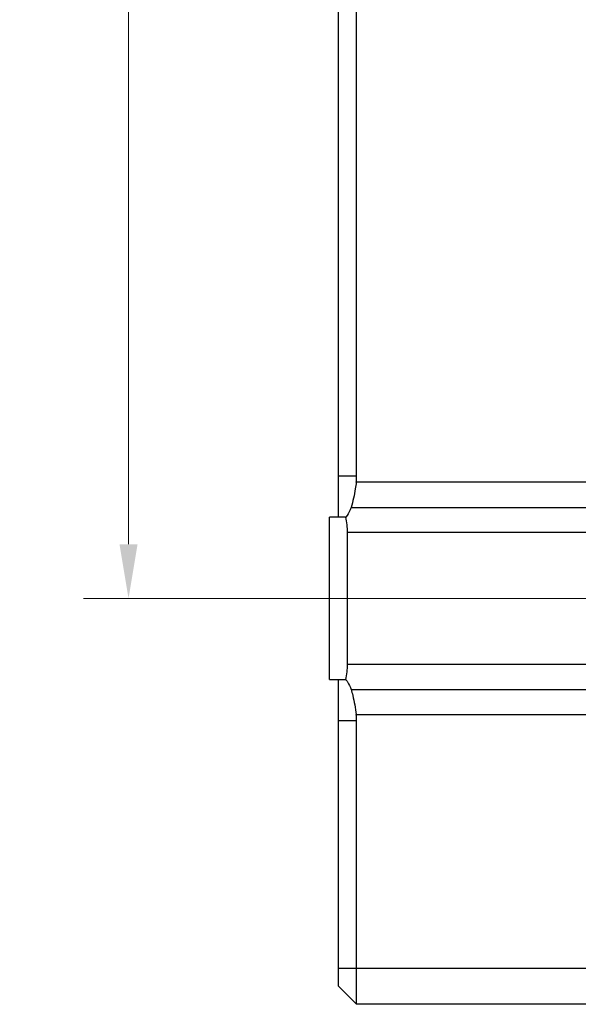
# Model space of a CAD drawing. Header units: millimetres. Extents: x 120 to 620, y 160 to 517.
# Tile 9 of 16: x 477 to 508, y 297 to 352. Entities that reach past the tile are written whole.
import ezdxf

# ---------------------------------------------------------------- set-up
doc = ezdxf.new("R2010")
doc.units = ezdxf.units.MM
doc.header["$LTSCALE"] = 46.255
doc.header["$PDMODE"] = 3
doc.header["$PDSIZE"] = 8
doc.layers.get('0').update_dxf_attribs({"linetype": 'CONTINUOUS'})
doc.layers.get('Defpoints').update_dxf_attribs({"linetype": 'CONTINUOUS'})
doc.layers.add('00-LINE-LASER-SCANNERDIMENSION', color=7, linetype='CONTINUOUS')
doc.layers.add('00_COMPONENTS', color=7, linetype='CONTINUOUS')
doc.styles.add('尺寸值样式', font='兰亭黑 GBK.TTF', dxfattribs={"height": 4})
doc.dimstyles.new('1直线标注', dxfattribs={"dimtxt": 4, "dimasz": 3, "dimexe": 2.5, "dimexo": 0, "dimtad": 1, "dimdec": 1, "dimdsep": 46, "dimtxsty": '尺寸值样式', "dimcen": 0, "dimclrd": 8, "dimclre": 8, "dimclrt": 7, "dimadec": 0, "dimazin": 0, "dimtp": 0.001, "dimtm": 0.001, "dimtfac": 1, "dimtdec": 1, "dimtmove": 0, "dimatfit": 0, "dimldrblk": '_FILLED', "dimfxl": 1, "dimtolj": 1, "dimlwd": 15, "dimlwe": 15, "dimarcsym": 0})

# ---------------------------------------------------------------- blocks, each defined once
blk = doc.blocks.new('*D14')
at = {"layer": '00-LINE-LASER-SCANNERDIMENSION', "color": 8, "lineweight": 15}
for p, q in [((512.958, 423.867), (480.326, 423.867)), ((482.826, 420.867), (482.826, 322.867)), ((512.958, 319.867), (480.326, 319.867))]:
    blk.add_line(p, q, dxfattribs=at)
at = {"layer": '00-LINE-LASER-SCANNERDIMENSION', "color": 8}
for points in [[(483.326, 420.867), (482.326, 420.867), (482.826, 423.867)], [(482.326, 322.867), (483.326, 322.867), (482.826, 319.867)]]:
    blk.add_solid(points, dxfattribs=at)
at = {"layer": 'Defpoints', "color": 0}
for p in [(512.958, 423.867), (482.826, 319.867), (512.958, 319.867)]:
    blk.add_point(p, dxfattribs=at)
at = {"layer": '00-LINE-LASER-SCANNERDIMENSION', "color": 7, "lineweight": 30, "insert": (476.868, 372.148), "char_height": 4, "attachment_point": 2, "rotation": 90, "line_spacing_factor": 0.9, "style": '尺寸值样式'}
blk.add_mtext('\\A1;104', dxfattribs=at)
blk = doc.blocks.new('_FILLED')
at = {"color": 0, "linetype": 'ByBlock'}
blk.add_solid([(0, 0), (-1, 0.167), (-1, -0.167)], dxfattribs=at)

msp = doc.modelspace()

# ---------------------------------------------------------------- linework, layer by layer
at = {"layer": '00_COMPONENTS', "color": 7}
for p, q in [((494.458, 324.367), (494.458, 419.367)), ((495.458, 326.638), (495.458, 417.096)), ((494.867, 324.367), (493.958, 324.367)), ((493.958, 315.367), (493.958, 324.367)), ((494.958, 316.215), (494.958, 323.52)), ((493.958, 315.367), (494.867, 315.367)), ((494.458, 298.367), (494.458, 315.367)), ((495.458, 297.367), (495.458, 313.096)), ((494.458, 298.367), (495.458, 297.367))]:
    msp.add_line(p, q, dxfattribs=at)
at = {"layer": '00_COMPONENTS', "color": 4}
for p, q in [((495.458, 326.638), (494.458, 326.638)), ((494.458, 313.096), (495.458, 313.096))]:
    msp.add_line(p, q, dxfattribs=at)
at = {"layer": '00_COMPONENTS'}
for p, q in [((543.158, 326.304), (495.438, 326.304)), ((495.154, 324.912), (543.158, 324.912)), ((543.158, 323.52), (494.958, 323.52)), ((494.958, 316.215), (543.158, 316.215)), ((495.154, 314.823), (543.158, 314.823)), ((495.438, 313.431), (543.158, 313.431)), ((494.458, 299.367), (543.158, 299.367)), ((543.158, 297.367), (495.458, 297.367))]:
    msp.add_line(p, q, dxfattribs=at)
at = {"layer": '00_COMPONENTS', "color": 7}
for centre, major_axis, ratio, start_param, end_param in [((489.801, 326.638), (5.657, 0), 0.707107, -0.083692, 0), ((490.958, 323.52), (4, 0), 1, 0, 0.213465), ((490.958, 316.215), (4, 0), 1, -0.213465, 0), ((489.801, 313.096), (5.657, 0), 0.707107, 0, 0.083692)]:
    msp.add_ellipse(centre, major_axis=major_axis, ratio=ratio, start_param=start_param, end_param=end_param, dxfattribs=at)
for points, knots in [([(495.438, 326.304), (495.424, 326.184), (495.359, 325.714), (495.257, 325.25), (495.154, 324.912)], [0, 0, 0, 0, 0.254733, 1, 1, 1, 1]), ([(495.154, 324.912), (495.139, 324.863), (495.068, 324.67), (494.961, 324.491), (494.867, 324.367)], [0, 0, 0, 0, 0.245818, 1, 1, 1, 1]), ([(494.867, 315.367), (494.898, 315.326), (495.017, 315.157), (495.109, 314.969), (495.154, 314.823)], [0, 0, 0, 0, 0.254241, 1, 1, 1, 1]), ([(495.154, 314.823), (495.187, 314.712), (495.314, 314.255), (495.396, 313.787), (495.438, 313.431)], [0, 0, 0, 0, 0.243517, 1, 1, 1, 1])]:
    msp.add_open_spline(points, degree=3, knots=knots, dxfattribs=at)

# ---------------------------------------------------------------- dimensions: what is measured, and where the dimension line sits
at = {"layer": '00-LINE-LASER-SCANNERDIMENSION', "color": 7, "linetype": 'Continuous', "lineweight": 30}
dim = msp.add_linear_dim(base=(482.826, 319.867), p1=(512.958, 423.867), p2=(512.958, 319.867), angle=270, dimstyle='1直线标注', override={"dimtxsty": '尺寸值样式', "dimldrblk": '_FILLED'}, dxfattribs=at)
dim.commit()
dim.dimension.update_dxf_attribs({"geometry": '*D14', "text_midpoint": (482.826, 372.148), "dimtype": 160})

doc.saveas('drawing.dxf')
